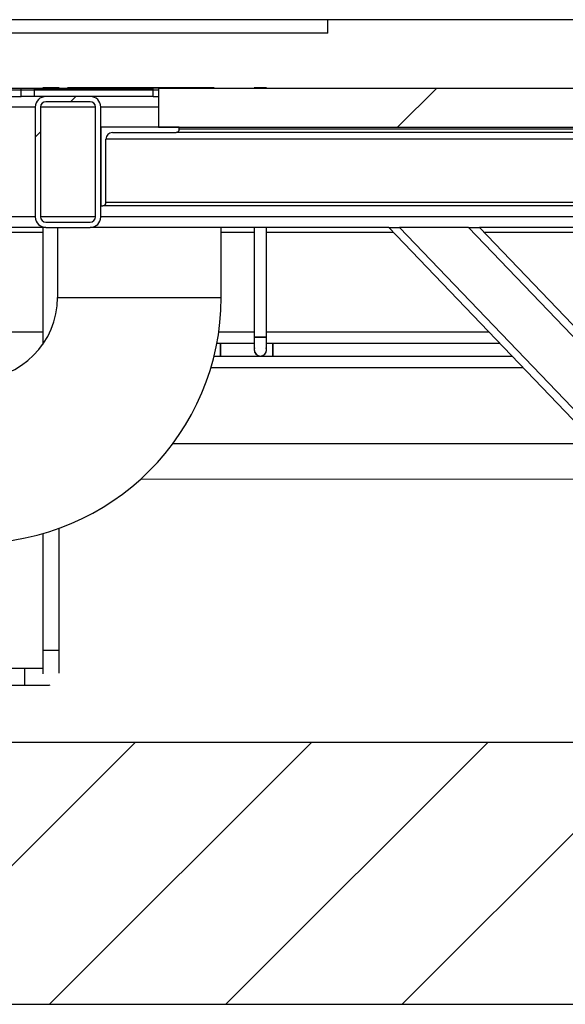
# Model space of a CAD drawing. Header units: millimetres. Extents: x 5 to 589, y 5 to 415.
# Tile 92 of 96: x 508 to 522, y 361 to 386. Entities that reach past the tile are written whole.
import ezdxf

# ---------------------------------------------------------------- set-up
doc = ezdxf.new("R2010")
doc.units = ezdxf.units.MM
doc.layers.add('TRAIT-FINS', color=9, linetype='Continuous')
doc.layers.add('TRAIT-FORT', color=4, linetype='Continuous', lineweight=25)
pattern_1 = [(45, (0, 0), (-13.4704, 13.4704), []), (45, (4.49, 2e-323), (-13.4704, 13.4704), []), (45, (8.98, 4e-323), (-13.4704, 13.4704), []), (45, (13.47, 6e-323), (-13.4704, 13.4704), [])]

msp = doc.modelspace()

# ---------------------------------------------------------------- hatches: boundary and pattern name
at = {"layer": 'TRAIT-FINS'}
h = msp.add_hatch(dxfattribs=at)
h.set_pattern_fill('DIN 201 acier et fonte', color=9, style=0, pattern_type=2)
h.set_pattern_definition(pattern_1)
h.paths.add_polyline_path([(508.40499, 383.90447), (511.42999, 383.90447), (511.42999, 383.95447), (508.40499, 383.95447)], flags=0)
h = msp.add_hatch(dxfattribs=at)
h.set_pattern_fill('DIN 201 acier et fonte', color=9, style=0, pattern_type=2)
h.set_pattern_definition(pattern_1)
h.paths.add_polyline_path([(511.43009, 383.90447), (508.40499, 383.90447), (508.40499, 383.7378), (511.43009, 383.7378)], flags=0)
h = msp.add_hatch(dxfattribs=at)
h.set_pattern_fill('ANSI34', color=9, angle=3e-322, style=0)
h.paths.add_polyline_path([(523.63009, 383.95447), (511.56342, 383.95447), (511.56342, 382.95447), (523.63009, 382.95447)], flags=0)
h = msp.add_hatch(dxfattribs=at)
h.set_pattern_fill('ANSI31', color=9, angle=3e-322, style=0)
edge = h.paths.add_edge_path(flags=0)
edge.add_line((508.43009, 383.47114), (508.43009, 380.67114))
edge.add_arc((508.69676, 380.67114), 0.26667, 180, 270)
edge.add_line((508.69676, 380.40447), (509.83009, 380.40447))
edge.add_arc((509.83009, 380.67114), 0.26667, 270, 360)
edge.add_line((510.09676, 380.67114), (510.09676, 383.47114))
edge.add_arc((509.83009, 383.47114), 0.26667, 0, 90)
edge.add_line((509.83009, 383.7378), (508.69676, 383.7378))
edge.add_arc((508.69676, 383.47114), 0.26667, 90, 180)
edge = h.paths.add_edge_path(flags=0)
edge.add_arc((508.69676, 380.67114), 0.13333, 180, 270, ccw=False)
edge.add_line((508.56342, 380.67114), (508.56342, 383.47114))
edge.add_arc((508.69676, 383.47114), 0.13333, 90, 180, ccw=False)
edge.add_line((508.69676, 383.60447), (509.83009, 383.60447))
edge.add_arc((509.83009, 383.47114), 0.13333, 0, 90, ccw=False)
edge.add_line((509.96342, 383.47114), (509.96342, 380.67114))
edge.add_arc((509.83009, 380.67114), 0.13333, 270, 360, ccw=False)
edge.add_line((509.83009, 380.5378), (508.69676, 380.5378))
h = msp.add_hatch(dxfattribs=at)
h.set_pattern_fill('ANSI31', color=9, angle=3e-322, style=0)
edge = h.paths.add_edge_path(flags=0)
edge.add_line((508.43009, 383.47114), (508.43009, 380.67114))
edge.add_arc((508.69676, 380.67114), 0.26667, 180, 270)
edge.add_line((508.69676, 380.40447), (509.83009, 380.40447))
edge.add_arc((509.83009, 380.67114), 0.26667, 270, 360)
edge.add_line((510.09676, 380.67114), (510.09676, 383.47114))
edge.add_arc((509.83009, 383.47114), 0.26667, 0, 90)
edge.add_line((509.83009, 383.7378), (508.69676, 383.7378))
edge.add_arc((508.69676, 383.47114), 0.26667, 90, 180)
edge = h.paths.add_edge_path(flags=0)
edge.add_arc((508.69676, 380.67114), 0.13333, 180, 270, ccw=False)
edge.add_line((508.56342, 380.67114), (508.56342, 383.47114))
edge.add_arc((508.69676, 383.47114), 0.13333, 90, 180, ccw=False)
edge.add_line((508.69676, 383.60447), (509.83009, 383.60447))
edge.add_arc((509.83009, 383.47114), 0.13333, 0, 90, ccw=False)
edge.add_line((509.96342, 383.47114), (509.96342, 380.67114))
edge.add_arc((509.83009, 380.67114), 0.13333, 270, 360, ccw=False)
edge.add_line((509.83009, 380.5378), (508.69676, 380.5378))
h = msp.add_hatch(dxfattribs=at)
h.set_pattern_fill('ANSI31', color=9, angle=3e-322, style=0)
edge = h.paths.add_edge_path(flags=0)
edge.add_line((510.09676, 382.95447), (510.09676, 380.95447))
edge.add_line((510.09676, 380.95447), (510.14676, 380.95447))
edge.add_arc((510.14676, 381.0378), 0.08333, 270, 360)
edge.add_line((510.23009, 381.0378), (510.23009, 382.65447))
edge.add_arc((510.39676, 382.65447), 0.16667, 90, 180, ccw=False)
edge.add_line((510.39676, 382.82114), (512.01342, 382.82114))
edge.add_arc((512.01342, 382.90447), 0.08333, 270, 360)
edge.add_line((512.09676, 382.90447), (512.09676, 382.95447))
edge.add_line((512.09676, 382.95447), (510.09676, 382.95447))
h = msp.add_hatch(dxfattribs=at)
h.set_pattern_fill('ANSI31', color=9, style=0)
h.paths.add_polyline_path([(573.75423, 360.62114), (573.75423, 367.2878), (377.25137, 367.2878), (377.25137, 360.62114)], flags=0)

# ---------------------------------------------------------------- linework, layer by layer
at = {"layer": 'TRAIT-FORT', "color": 4, "linetype": 'Continuous', "lineweight": 25}
for p, q in [((523.43009, 385.69455), (505.59676, 385.69455)), ((515.88009, 385.68777), (506.21342, 385.68777)), ((515.88009, 385.35447), (515.88009, 385.68777)), ((515.88009, 385.35447), (506.21342, 385.35447)), ((504.27166, 383.95447), (508.07166, 383.95447)), ((504.27166, 383.90447), (508.07166, 383.90447)), ((508.07166, 383.90447), (508.07166, 383.95447)), ((508.07166, 383.95447), (508.40499, 383.95447)), ((508.07166, 383.7378), (508.07166, 383.90447)), ((508.07166, 383.90447), (508.40499, 383.90447)), ((508.40499, 383.95447), (508.40499, 383.90447)), ((508.40499, 383.95447), (511.42999, 383.95447)), ((508.40499, 383.90447), (508.40499, 383.7378)), ((508.40499, 383.90447), (511.43009, 383.90447)), ((511.42999, 383.90447), (508.40499, 383.90447)), ((508.61843, 383.95537), (508.61843, 383.95447)), ((509.04176, 383.95447), (509.04176, 383.95537)), ((509.24675, 383.95537), (509.24675, 383.95447)), ((512.91342, 383.95537), (509.24675, 383.95537)), ((511.42999, 383.90447), (511.42999, 383.95447)), ((511.56342, 383.95447), (511.42999, 383.95447)), ((511.43009, 383.7378), (511.43009, 383.90447)), ((511.43009, 383.90447), (511.56342, 383.90447)), ((511.56342, 383.95447), (511.56342, 382.95447)), ((511.56342, 383.95447), (523.63009, 383.95447)), ((512.91342, 383.95447), (512.91342, 383.95537)), ((512.98876, 383.95537), (512.92401, 383.95537)), ((512.98876, 383.95447), (512.98876, 383.95537)), ((514.00476, 383.95537), (514.00476, 383.95447)), ((514.32209, 383.95537), (514.00476, 383.95537)), ((514.32209, 383.95447), (514.32209, 383.95537)), ((504.27166, 383.7378), (508.07166, 383.7378)), ((508.40499, 383.7378), (508.07166, 383.7378)), ((511.43009, 383.7378), (508.40499, 383.7378)), ((509.83009, 383.7378), (508.69676, 383.7378)), ((511.43009, 383.7378), (511.56342, 383.7378)), ((508.43009, 383.47114), (503.93009, 383.47114)), ((508.43009, 383.47114), (508.43009, 380.67114)), ((508.56342, 383.47114), (508.56342, 380.67114)), ((509.96342, 383.47114), (508.56342, 383.47114)), ((509.83009, 383.60447), (508.69676, 383.60447)), ((509.96342, 380.67114), (509.96342, 383.47114)), ((510.09676, 380.67114), (510.09676, 383.47114)), ((511.56342, 383.47114), (510.09676, 383.47114)), ((510.09676, 382.95447), (510.09676, 380.95447)), ((512.09676, 382.95447), (510.09676, 382.95447)), ((511.56342, 382.95447), (523.63009, 382.95447)), ((512.09676, 382.90447), (512.09676, 382.95447)), ((523.09676, 382.90447), (512.09676, 382.90447)), ((510.23009, 381.0378), (510.23009, 382.65447)), ((524.96342, 382.65447), (510.23009, 382.65447)), ((510.39676, 382.82114), (512.01342, 382.82114)), ((523.18009, 382.82114), (512.01342, 382.82114)), ((510.09676, 380.95447), (510.14676, 380.95447)), ((525.04676, 380.95447), (510.14676, 380.95447)), ((524.96342, 381.0378), (510.23009, 381.0378)), ((508.43009, 380.67114), (503.93009, 380.67114)), ((509.96342, 380.67114), (508.56342, 380.67114)), ((525.09676, 380.67114), (510.09676, 380.67114)), ((508.69676, 380.40447), (503.93009, 380.40447)), ((508.61843, 380.40447), (508.61843, 377.42486)), ((508.69676, 380.5378), (509.83009, 380.5378)), ((508.69676, 380.40447), (509.83009, 380.40447)), ((508.99675, 380.40447), (508.99675, 378.62204)), ((517.43009, 380.40447), (509.83009, 380.40447)), ((513.16342, 378.62204), (513.16342, 380.40447)), ((514.00476, 380.40447), (514.00476, 377.60604)), ((514.32209, 377.60604), (514.32209, 380.40447)), ((525.09676, 372.40447), (517.43009, 380.40447)), ((517.43009, 380.40447), (517.7071, 380.40447)), ((517.7071, 380.40447), (525.09676, 372.69353)), ((519.46152, 380.40447), (517.7071, 380.40447)), ((525.09676, 374.52422), (519.46152, 380.40447)), ((519.46152, 380.40447), (519.73853, 380.40447)), ((519.73853, 380.40447), (525.09676, 374.81328)), ((525.09676, 380.40447), (519.73853, 380.40447)), ((507.70843, 380.2878), (508.61843, 380.2878)), ((513.16342, 380.2878), (514.00476, 380.2878)), ((514.32209, 380.2878), (517.5419, 380.2878)), ((519.85034, 380.2878), (525.09676, 380.2878)), ((508.99675, 378.62204), (513.16342, 378.62204)), ((508.61843, 377.737), (507.70843, 377.73701)), ((514.00476, 377.73692), (513.10043, 377.73693)), ((514.00476, 377.60604), (514.00476, 377.28871)), ((514.00476, 377.60604), (514.32209, 377.60604)), ((514.16343, 377.60604), (514.00476, 377.60604)), ((514.32209, 377.60604), (514.16343, 377.60604)), ((519.98658, 377.73683), (514.32209, 377.73691)), ((514.32209, 377.28871), (514.32209, 377.60604)), ((513.14743, 377.44737), (513.05204, 377.44737)), ((514.00476, 377.44737), (513.14743, 377.44737)), ((513.14743, 377.28871), (513.14743, 377.44737)), ((513.14743, 377.44737), (513.14743, 377.13004)), ((514.48076, 377.44737), (514.32209, 377.44737)), ((520.26397, 377.44737), (514.48076, 377.44737)), ((514.48076, 377.28871), (514.48076, 377.44737)), ((514.48076, 377.44737), (514.48076, 377.13004)), ((512.98272, 377.13004), (513.14743, 377.13004)), ((513.14743, 377.13004), (513.14743, 377.28871)), ((513.14743, 377.13004), (514.16343, 377.13004)), ((514.01344, 377.3342), (514.00476, 377.28871)), ((514.01344, 377.3342), (514.00476, 377.28871)), ((514.16343, 377.13004), (514.48076, 377.13004)), ((514.32209, 377.28871), (514.31258, 377.3386)), ((514.32209, 377.28871), (514.3206, 377.29654)), ((514.48076, 377.13004), (514.48076, 377.28871)), ((514.48076, 377.13004), (520.56809, 377.13004)), ((512.90406, 376.84027), (520.8459, 376.84015)), ((522.7096, 374.89542), (511.92935, 374.89338)), ((511.11668, 373.99656), (523.56875, 373.99892)), ((508.61843, 372.6091), (508.61843, 369.63019)), ((509.04176, 369.63019), (509.04176, 372.74559)), ((508.16341, 369.17519), (507.70843, 369.17519)), ((507.55493, 368.75186), (508.16344, 368.75186)), ((508.78329, 368.75186), (508.81109, 368.75571)), ((573.75423, 367.2878), (377.25137, 367.2878)), ((377.25137, 360.62114), (573.75423, 360.62114))]:
    msp.add_line(p, q, dxfattribs=at)
at = {"layer": 'TRAIT-FORT', "color": 4, "linetype": 'Continuous', "lineweight": 25, "flags": 128}
for points in [[(508.83009, 383.95539), (508.77944, 383.95539), (508.73173, 383.95539), (508.68973, 383.95539), (508.65589, 383.95538), (508.63218, 383.95538), (508.61997, 383.95538), (508.61843, 383.95537)], [(509.04176, 383.95537), (509.04022, 383.95538), (509.028, 383.95538), (509.00429, 383.95538), (508.97045, 383.95539), (508.92846, 383.95539), (508.88075, 383.95539), (508.83009, 383.95539)], [(508.83009, 369.63021), (508.77944, 369.63021), (508.73173, 369.6302), (508.68973, 369.6302), (508.65589, 369.6302), (508.63218, 369.63019), (508.61997, 369.63019), (508.61843, 369.63019)], [(509.04176, 369.63019), (509.04022, 369.63019), (509.028, 369.63019), (509.00429, 369.6302), (508.97045, 369.6302), (508.92846, 369.6302), (508.88075, 369.63021), (508.83009, 369.63021)], [(508.16344, 368.75186), (508.16344, 368.75801), (508.16344, 368.7761), (508.16344, 368.80509), (508.16344, 368.84328), (508.16343, 368.88846), (508.16343, 368.93801), (508.16342, 368.98904), (508.16342, 369.03858), (508.16342, 369.08376), (508.16341, 369.12196), (508.16341, 369.15094), (508.16341, 369.16904), (508.16341, 369.17519)]]:
    msp.add_lwpolyline(points, dxfattribs=at)
at = {"layer": 'TRAIT-FORT', "color": 4, "linetype": 'Continuous', "lineweight": 25}
for centre, radius, start, end in [((508.69676, 383.47114), 0.26667, 90, 180), ((509.83009, 383.47114), 0.26667, 0, 90), ((508.69676, 383.47114), 0.13333, 90, 180), ((509.83009, 383.47114), 0.13333, 0, 90), ((512.01342, 382.90447), 0.08333, 270, 0), ((510.39676, 382.65447), 0.16667, 90, 180), ((510.14676, 381.0378), 0.08333, 270, 0), ((508.69676, 380.67114), 0.26667, 180, 270), ((508.69676, 380.67114), 0.13333, 180, 270), ((509.83009, 380.67114), 0.26667, 270, 0), ((509.83009, 380.67114), 0.13333, 270, 0), ((506.91342, 378.62204), 2.08333, 270, 0), ((506.91342, 378.62204), 6.25, 270, 0), ((514.16343, 377.28871), 0.15867, 180, 0)]:
    msp.add_arc(centre, radius, start, end, dxfattribs=at)
for points, knots in [([(508.61843, 383.95537), (508.62125, 383.95538), (508.6256, 383.95538), (508.652, 383.95538), (508.67932, 383.95539), (508.71323, 383.95539), (508.76251, 383.95539), (508.83009, 383.95539), (508.89768, 383.95539), (508.94696, 383.95539), (508.98087, 383.95539), (509.00819, 383.95538), (509.03458, 383.95538), (509.03893, 383.95538), (509.04176, 383.95537)], [0, 0, 0, 0, 0.11972842, 0.18418033, 0.25, 0.31581967, 0.38027158, 0.5, 0.61972842, 0.68418033, 0.75, 0.81581967, 0.88027158, 1, 1, 1, 1]), ([(508.99675, 378.62204), (508.99974, 378.62204), (509.00581, 378.62204), (509.05583, 378.62204), (509.13135, 378.62204), (509.22687, 378.62204), (509.3337, 378.62204), (509.46005, 378.62204), (509.60432, 378.62204), (509.76434, 378.62204), (509.93744, 378.62204), (510.12062, 378.62204), (510.33027, 378.62204), (510.56557, 378.62204), (510.82339, 378.62204), (511.08008, 378.62204), (511.33677, 378.62204), (511.5946, 378.62204), (511.8299, 378.62204), (512.03955, 378.62204), (512.22273, 378.62204), (512.39584, 378.62204), (512.55586, 378.62204), (512.70012, 378.62204), (512.82647, 378.62204), (512.93331, 378.62204), (513.02882, 378.62204), (513.10434, 378.62204), (513.15437, 378.62204), (513.16043, 378.62204), (513.16342, 378.62204)], [0, 0, 0, 0, 0.03881443, 0.0788325, 0.1199761, 0.15188795, 0.18430368, 0.21706425, 0.25, 0.28293574, 0.31569631, 0.34811204, 0.38002389, 0.42116501, 0.46118371, 0.5, 0.53881382, 0.5788325, 0.6199761, 0.65188795, 0.68430368, 0.71706425, 0.75, 0.78293574, 0.81569631, 0.84811204, 0.88002389, 0.92116501, 0.9611843, 1, 1, 1, 1]), ([(508.99675, 378.62204), (508.99974, 378.62204), (509.00581, 378.62204), (509.05583, 378.62204), (509.13135, 378.62204), (509.22687, 378.62204), (509.3337, 378.62204), (509.46005, 378.62204), (509.60432, 378.62204), (509.76434, 378.62204), (509.93744, 378.62204), (510.12062, 378.62204), (510.33027, 378.62204), (510.56557, 378.62204), (510.82339, 378.62204), (510.9954, 378.62204), (511.08009, 378.62204)], [0, 0, 0, 0, 0.07762258, 0.15766038, 0.23994804, 0.30377209, 0.3686039, 0.43412539, 0.49999725, 0.56586911, 0.6313906, 0.69622241, 0.76004646, 0.84232916, 0.92236818, 1, 1, 1, 1]), ([(511.08009, 378.62204), (511.16477, 378.62204), (511.33677, 378.62204), (511.5946, 378.62204), (511.8299, 378.62204), (512.03955, 378.62204), (512.22273, 378.62204), (512.39584, 378.62204), (512.55586, 378.62204), (512.70012, 378.62204), (512.82645, 378.62204), (512.93336, 378.62204), (513.02859, 378.62204), (513.10544, 378.62204), (513.15047, 378.62204), (513.16857, 378.62204), (513.16342, 378.62204), (513.16342, 378.62204)], [0, 0, 0, 0, 0.077628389, 0.157664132, 0.239950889, 0.303774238, 0.368605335, 0.434126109, 0.499997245, 0.565868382, 0.631389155, 0.696220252, 0.760043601, 0.842325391, 0.92236236, 0.999994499, 1, 1, 1, 1]), ([(514.00476, 377.60604), (514.00688, 377.60604), (514.01014, 377.60604), (514.02993, 377.60604), (514.0504, 377.60604), (514.07582, 377.60604), (514.11276, 377.60604), (514.16343, 377.60604), (514.21409, 377.60604), (514.25103, 377.60604), (514.27645, 377.60604), (514.29693, 377.60604), (514.31671, 377.60604), (514.31997, 377.60604), (514.32209, 377.60604)], [0, 0, 0, 0, 0.11972842, 0.18418033, 0.25, 0.31581967, 0.38027158, 0.5, 0.61972842, 0.68418033, 0.75, 0.81581967, 0.88027158, 1, 1, 1, 1]), ([(514.00476, 377.60604), (514.00688, 377.60604), (514.01014, 377.60604), (514.02993, 377.60604), (514.0504, 377.60604), (514.07582, 377.60604), (514.11276, 377.60604), (514.16343, 377.60604), (514.21409, 377.60604), (514.25103, 377.60604), (514.27645, 377.60604), (514.29693, 377.60604), (514.31671, 377.60604), (514.31997, 377.60604), (514.32209, 377.60604)], [0, 0, 0, 0, 0.119728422, 0.18418033, 0.25, 0.31581967, 0.380271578, 0.5, 0.619728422, 0.68418033, 0.75, 0.81581967, 0.880271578, 1, 1, 1, 1]), ([(513.14743, 377.28871), (513.14743, 377.30866), (513.14743, 377.33937), (513.14743, 377.37632), (513.14743, 377.4017), (513.14743, 377.42231), (513.14743, 377.44148), (513.14743, 377.45121), (513.14743, 377.44148), (513.14743, 377.42231), (513.14743, 377.4017), (513.14743, 377.37632), (513.14743, 377.33937), (513.14743, 377.30866), (513.14743, 377.28871)], [0, 0, 0, 0, 0.11972842, 0.18418033, 0.25, 0.31581967, 0.38027158, 0.5, 0.61972842, 0.68418033, 0.75, 0.81581967, 0.88027158, 1, 1, 1, 1]), ([(513.14743, 377.28871), (513.14743, 377.30866), (513.14743, 377.33937), (513.14743, 377.37632), (513.14743, 377.4017), (513.14743, 377.42231), (513.14743, 377.44148), (513.14743, 377.45121), (513.14743, 377.44148), (513.14743, 377.42231), (513.14743, 377.4017), (513.14743, 377.37632), (513.14743, 377.33937), (513.14743, 377.30866), (513.14743, 377.28871)], [0, 0, 0, 0, 0.11972842, 0.18418033, 0.25, 0.31581967, 0.38027158, 0.5, 0.61972842, 0.68418033, 0.75, 0.81581967, 0.88027158, 1, 1, 1, 1]), ([(514.48076, 377.44737), (514.48076, 377.44525), (514.48076, 377.44199), (514.48076, 377.42221), (514.48076, 377.40173), (514.48076, 377.37631), (514.48076, 377.33937), (514.48076, 377.30867), (514.48076, 377.28871)], [0, 0, 0, 0, 0.23940085, 0.36831415, 0.49996319, 0.63161222, 0.76052552, 1, 1, 1, 1]), ([(514.48076, 377.44737), (514.48076, 377.44525), (514.48076, 377.44199), (514.48076, 377.42221), (514.48076, 377.40173), (514.48076, 377.37631), (514.48076, 377.33937), (514.48076, 377.30867), (514.48076, 377.28871)], [0, 0, 0, 0, 0.23940085, 0.36831415, 0.49996319, 0.63161222, 0.76052552, 1, 1, 1, 1]), ([(513.14743, 377.28871), (513.14743, 377.26875), (513.14743, 377.23805), (513.14743, 377.20108), (513.14743, 377.17576), (513.14743, 377.15492), (513.14743, 377.13684), (513.14743, 377.12633), (513.14743, 377.13004), (513.14743, 377.13004)], [0, 0, 0, 0, 0.23943922, 0.36833354, 0.49996319, 0.63159284, 0.76048717, 0.99992638, 1, 1, 1, 1]), ([(513.14743, 377.28871), (513.14743, 377.26875), (513.14743, 377.23805), (513.14743, 377.20108), (513.14743, 377.17576), (513.14743, 377.15492), (513.14743, 377.13684), (513.14743, 377.12633), (513.14743, 377.13004), (513.14743, 377.13004)], [0, 0, 0, 0, 0.23943922, 0.36833354, 0.49996319, 0.63159284, 0.76048717, 0.99992638, 1, 1, 1, 1]), ([(514.00476, 377.28871), (514.00688, 377.26875), (514.01015, 377.23806), (514.02992, 377.20107), (514.05044, 377.17579), (514.07529, 377.15513), (514.09442, 377.1462), (514.10366, 377.14189)], [0, 0, 0, 0, 0.31743733, 0.48831941, 0.66282786, 0.8373363, 1, 1, 1, 1]), ([(514.00476, 377.28871), (514.00688, 377.26875), (514.01015, 377.23806), (514.02992, 377.20107), (514.05044, 377.17579), (514.07529, 377.15513), (514.09442, 377.1462), (514.10366, 377.14189)], [0, 0, 0, 0, 0.31743735, 0.48831943, 0.66282788, 0.83733633, 1, 1, 1, 1]), ([(514.16343, 377.13004), (514.18339, 377.13216), (514.21409, 377.13542), (514.25103, 377.15521), (514.27645, 377.17568), (514.29693, 377.2011), (514.31671, 377.23804), (514.31997, 377.26875), (514.32209, 377.28871)], [0, 0, 0, 0, 0.23945684, 0.36836066, 0.5, 0.63163934, 0.76054316, 1, 1, 1, 1]), ([(514.16343, 377.13004), (514.18339, 377.13216), (514.21409, 377.13542), (514.25103, 377.15521), (514.27645, 377.17568), (514.29693, 377.2011), (514.31671, 377.23804), (514.31997, 377.26875), (514.32209, 377.28871)], [0, 0, 0, 0, 0.239456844, 0.36836066, 0.5, 0.63163934, 0.760543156, 1, 1, 1, 1]), ([(514.48076, 377.28871), (514.48076, 377.26875), (514.48076, 377.23805), (514.48076, 377.20108), (514.48076, 377.17576), (514.48076, 377.15492), (514.48076, 377.13684), (514.48076, 377.12633), (514.48076, 377.13004), (514.48076, 377.13004)], [0, 0, 0, 0, 0.239439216, 0.368333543, 0.499963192, 0.63159284, 0.760487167, 0.999926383, 1, 1, 1, 1]), ([(514.48076, 377.28871), (514.48076, 377.26875), (514.48076, 377.23805), (514.48076, 377.20108), (514.48076, 377.17576), (514.48076, 377.15492), (514.48076, 377.13684), (514.48076, 377.12633), (514.48076, 377.13004), (514.48076, 377.13004)], [0, 0, 0, 0, 0.23943922, 0.36833354, 0.49996319, 0.63159284, 0.76048717, 0.99992638, 1, 1, 1, 1]), ([(508.61843, 369.63019), (508.61843, 369.59491), (508.61843, 369.52654), (508.61843, 369.43043), (508.61843, 369.34667), (508.61843, 369.27699), (508.61843, 369.22077), (508.61842, 369.1725), (508.61845, 369.13032), (508.61857, 369.09163), (508.61936, 369.0608), (508.61984, 369.03999), (508.62173, 369.03825), (508.62222, 369.03778)], [0, 0, 0, 0, 0.12883457, 0.24973262, 0.35984857, 0.45702153, 0.53979343, 0.61105228, 0.68865044, 0.77436776, 0.86712653, 0.96494739, 1, 1, 1, 1]), ([(509.03963, 369.05727), (509.04038, 369.05787), (509.04197, 369.05913), (509.04166, 369.08411), (509.04181, 369.1408), (509.04175, 369.21331), (509.04176, 369.30251), (509.04176, 369.39882), (509.04176, 369.51009), (509.04176, 369.58949), (509.04176, 369.63019)], [0, 0, 0, 0, 0.06414005, 0.13626573, 0.25301583, 0.41087249, 0.53837748, 0.68136743, 0.83664932, 1, 1, 1, 1]), ([(508.61843, 369.17519), (508.61119, 369.17519), (508.5924, 369.17519), (508.55498, 369.17519), (508.50472, 369.17519), (508.42635, 369.17519), (508.31171, 369.17519), (508.2153, 369.17519), (508.16341, 369.17519)], [0, 0, 0, 0, 0.06214624, 0.16139307, 0.27910402, 0.42485861, 0.69041225, 1, 1, 1, 1]), ([(508.16344, 368.75186), (508.18918, 368.75186), (508.24308, 368.75186), (508.32635, 368.75186), (508.41374, 368.75186), (508.50236, 368.75186), (508.58851, 368.75186), (508.66728, 368.75186), (508.73565, 368.75186), (508.76732, 368.75186), (508.78329, 368.75186)], [0, 0, 0, 0, 0.09707024, 0.2032292, 0.31844867, 0.44232883, 0.5740135, 0.7121442, 0.85488003, 1, 1, 1, 1])]:
    msp.add_open_spline(points, degree=3, knots=knots, dxfattribs=at)

doc.saveas('drawing.dxf')
